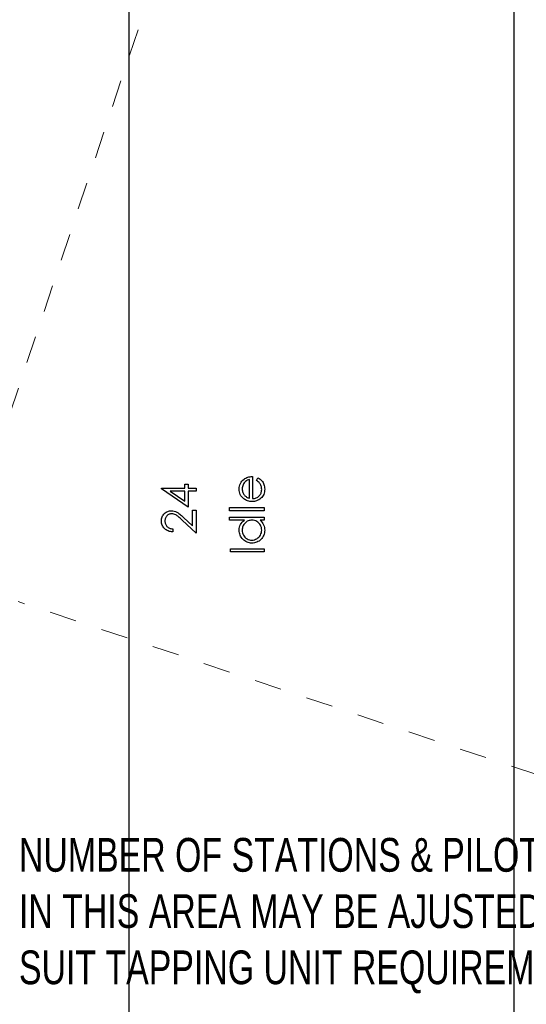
# Model space of a CAD drawing. Header units: inches. Extents: x 0.1 to 87.3, y 0.1 to 33.9.
# Tile 21 of 174: x 10.9 to 12.8, y 16.7 to 20.3. Entities that reach past the tile are written whole.
import ezdxf

# ---------------------------------------------------------------- set-up
doc = ezdxf.new("R2010")
doc.units = ezdxf.units.IN
doc.header["$MEASUREMENT"] = 0
doc.linetypes.add('CENTERX2', pattern=[0.8, 0.5, -0.1, 0.1, -0.1])
doc.linetypes.add('DOT2', pattern=[0.025, 0, -0.025])
doc.layers.add('DIMENSIONS', color=171, linetype='Continuous')
doc.layers.add('NOTES', color=5, linetype='Continuous')
doc.styles.add('SLDTEXTSTYLE0', font='TXT', dxfattribs={"width": 0.75})
doc.dimstyles.new('SLDDIMSTYLE7', dxfattribs={"dimtxt": 0.125, "dimasz": 0.13, "dimexe": 0, "dimexo": 0.0625, "dimgap": 0.03125, "dimtad": 0, "dimtih": 1, "dimtoh": 1, "dimdec": 1, "dimrnd": 1e-09, "dimzin": 12, "dimdsep": 46, "dimtxsty": 'SLDTEXTSTYLE0', "dimsah": 1, "dimcen": 0.09, "dimadec": 0, "dimazin": 3, "dimtfac": 1, "dimtdec": 1, "dimtofl": 0, "dimtmove": 0, "dimatfit": 3, "dimfxl": 1, "dimfrac": 2, "dimtolj": 1, "dimtzin": 12, "dimarcsym": 0})

# ---------------------------------------------------------------- blocks, each defined once
blk = doc.blocks.new('_D_10')
at = {"layer": 'DIMENSIONS'}
for p, q in [((2.8197, 20.8042), (2.8197, 14.5427)), ((48.3846, 20.3884), (48.3846, 14.5427)), ((2.8197, 14.6677), (27.4208, 14.6677)), ((48.3846, 14.6677), (27.7909, 14.6677))]:
    blk.add_line(p, q, dxfattribs=at)
for centre, start, end in [((27.6426, 14.655), 153.4349, 206.5651), ((27.569, 14.655), 333.4349, 26.5651)]:
    blk.add_arc(centre, 0.2219, start, end, dxfattribs=at)
for points in [[(2.8197, 14.6677), (2.9497, 14.6477), (2.9497, 14.6877)], [(48.3846, 14.6677), (48.2546, 14.6877), (48.2546, 14.6477)]]:
    blk.add_solid(points, dxfattribs=at)
at = {"layer": 'DIMENSIONS', "insert": (27.4442, 14.7169), "char_height": 0.125, "attachment_point": 1, "style": 'SLDTEXTSTYLE0'}
blk.add_mtext('45.6', dxfattribs=at)

msp = doc.modelspace()

# ---------------------------------------------------------------- linework, layer by layer
at = {"color": 7, "linetype": 'CENTERX2'}
for p, q in [((11.33457, 17.28335), (11.33457, 23.59335)), ((12.75957, 17.28335), (12.75957, 23.59335))]:
    msp.add_line(p, q, dxfattribs=at)
at = {"color": 7, "linetype": 'DOT2', "lineweight": 18}
for p, q in [((10.76586, 18.47678), (12.08221, 22.41906)), ((13.41368, 17.32909), (10.92381, 18.16047))]:
    msp.add_line(p, q, dxfattribs=at)
at = {"color": 7, "linetype": 'Continuous'}
for p, q in [((11.33457, 16.36386), (11.33457, 20.59835)), ((12.75957, 16.36386), (12.75957, 20.59835))]:
    msp.add_line(p, q, dxfattribs=at)
at = {"color": 7, "linetype": 'Continuous', "flags": 128}
for points in [[(11.80594, 18.60896), (11.81118, 18.61892), (11.81118, 18.61892), (11.81536, 18.61647), (11.81911, 18.61384), (11.82244, 18.61104), (11.82535, 18.60803), (11.8279, 18.60485), (11.83011, 18.6015), (11.83201, 18.59792), (11.83356, 18.59416), (11.83479, 18.59018), (11.83569, 18.58595), (11.83622, 18.58146), (11.83639, 18.57673), (11.83639, 18.57673), (11.83617, 18.57147), (11.83549, 18.56652), (11.83436, 18.56186), (11.83279, 18.55748), (11.83076, 18.55342), (11.82828, 18.54964), (11.82535, 18.54613), (11.82197, 18.54295), (11.81831, 18.5401), (11.81453, 18.53762), (11.81062, 18.53554), (11.80662, 18.53384), (11.80246, 18.53249), (11.79823, 18.53153), (11.79385, 18.53098), (11.78937, 18.53078), (11.78937, 18.53078), (11.78516, 18.53096), (11.78105, 18.53143), (11.77707, 18.53226), (11.77319, 18.53341), (11.76943, 18.53489), (11.7658, 18.53669), (11.76227, 18.53885), (11.75887, 18.5413), (11.75887, 18.5413), (11.75489, 18.54478), (11.75143, 18.54854), (11.7485, 18.55257), (11.7461, 18.5569), (11.74424, 18.56151), (11.74292, 18.56639), (11.74212, 18.57155), (11.74184, 18.57701), (11.74184, 18.57701), (11.74212, 18.58262), (11.74297, 18.58795), (11.74437, 18.59298), (11.74635, 18.59772), (11.74885, 18.60217), (11.75196, 18.60633), (11.75561, 18.61021), (11.75982, 18.61379), (11.75982, 18.61379), (11.7631, 18.6161), (11.76655, 18.61807), (11.77024, 18.61978), (11.77409, 18.62115), (11.77815, 18.62226), (11.7824, 18.62306), (11.78686, 18.62353), (11.79152, 18.62373), (11.79152, 18.62373), (11.79152, 18.542), (11.79152, 18.542), (11.79512, 18.54223), (11.79858, 18.54273), (11.80186, 18.54353), (11.80497, 18.54463), (11.8079, 18.54598), (11.81067, 18.54764), (11.81328, 18.54959), (11.81573, 18.55182), (11.81794, 18.55427), (11.81986, 18.55685), (11.82149, 18.55958), (11.82282, 18.56246), (11.82385, 18.56546), (11.82457, 18.56862), (11.82502, 18.5719), (11.82517, 18.57533), (11.82517, 18.57533), (11.82505, 18.57869), (11.82465, 18.58197), (11.82397, 18.58522), (11.82302, 18.58843), (11.82187, 18.59151), (11.82054, 18.59434), (11.81904, 18.59691), (11.81736, 18.59927), (11.81533, 18.60155), (11.81275, 18.60393), (11.80962, 18.6064), (11.80594, 18.60896)], [(11.78032, 18.61251), (11.77587, 18.61119), (11.77194, 18.60956), (11.76843, 18.60768), (11.76543, 18.60553), (11.76277, 18.60307), (11.76042, 18.60022), (11.75829, 18.59701), (11.75646, 18.59343), (11.75499, 18.58963), (11.75391, 18.5857), (11.75328, 18.58169), (11.75306, 18.57758), (11.75306, 18.57758), (11.75318, 18.57423), (11.75358, 18.57097), (11.75426, 18.56784), (11.75521, 18.56486), (11.75641, 18.56196), (11.75787, 18.5592), (11.75962, 18.55657), (11.76162, 18.55405), (11.76162, 18.55405), (11.76327, 18.55229), (11.76513, 18.55067), (11.76716, 18.54914), (11.76941, 18.54774), (11.77184, 18.54643), (11.77447, 18.54523), (11.77727, 18.54416), (11.7803, 18.54318), (11.7803, 18.54318), (11.7803, 18.61251)], [(11.45408, 18.57818), (11.45407, 18.58046), (11.45407, 18.58046), (11.54061, 18.58046), (11.54061, 18.58046), (11.54061, 18.59489), (11.54061, 18.59489), (11.55343, 18.59489), (11.55343, 18.59489), (11.55343, 18.58046), (11.55343, 18.58046), (11.58228, 18.58046), (11.58228, 18.58046), (11.58228, 18.56925), (11.58228, 18.56925), (11.55343, 18.56925), (11.55343, 18.56925), (11.55343, 18.50995), (11.55343, 18.50995), (11.45407, 18.57818)], [(11.54062, 18.56925), (11.48632, 18.56925), (11.48632, 18.56925), (11.54061, 18.53199), (11.54061, 18.53199), (11.54061, 18.56925)], [(11.49576, 18.42982), (11.49574, 18.4186), (11.49574, 18.4186), (11.49128, 18.4189), (11.48702, 18.41956), (11.48299, 18.42053), (11.47914, 18.42188), (11.47551, 18.42356), (11.47205, 18.42559), (11.46882, 18.42797), (11.46579, 18.4307), (11.46304, 18.43368), (11.46066, 18.43686), (11.45865, 18.44019), (11.457, 18.44367), (11.45572, 18.44735), (11.4548, 18.45118), (11.45425, 18.45519), (11.45407, 18.45937), (11.45407, 18.45937), (11.45425, 18.46348), (11.45477, 18.46741), (11.45562, 18.47111), (11.45685, 18.47464), (11.4584, 18.47795), (11.46031, 18.48105), (11.46254, 18.48398), (11.46514, 18.48669), (11.46797, 18.48914), (11.47092, 18.49125), (11.474, 18.49305), (11.47721, 18.49453), (11.48051, 18.49565), (11.48397, 18.49648), (11.48753, 18.49695), (11.49123, 18.49713), (11.49123, 18.49713), (11.49644, 18.4968), (11.50147, 18.49583), (11.50633, 18.49423), (11.51104, 18.49195), (11.51344, 18.49049), (11.51607, 18.48874), (11.5189, 18.48669), (11.52193, 18.48433), (11.52516, 18.48166), (11.52859, 18.4787), (11.53222, 18.47542), (11.53608, 18.47184), (11.53608, 18.47184), (11.56946, 18.44056), (11.56946, 18.44056), (11.56946, 18.49873), (11.56946, 18.49873), (11.58228, 18.49873), (11.58228, 18.49873), (11.58228, 18.4138), (11.58228, 18.4138), (11.53054, 18.46227), (11.53054, 18.46227), (11.52684, 18.4658), (11.52338, 18.46901), (11.52018, 18.47189), (11.51722, 18.47444), (11.51449, 18.47667), (11.51204, 18.4786), (11.50981, 18.48018), (11.50783, 18.48145), (11.50408, 18.48341), (11.50022, 18.48481), (11.49629, 18.48564), (11.49223, 18.48591), (11.49223, 18.48591), (11.48968, 18.48579), (11.48723, 18.48541), (11.48487, 18.48481), (11.48259, 18.48396), (11.48039, 18.48283), (11.47831, 18.48148), (11.47631, 18.4799), (11.47438, 18.47805), (11.47263, 18.47602), (11.4711, 18.47389), (11.46982, 18.47166), (11.46877, 18.46931), (11.46794, 18.46683), (11.46737, 18.46428), (11.46702, 18.4616), (11.46689, 18.45879), (11.46689, 18.45879), (11.46702, 18.45586), (11.46737, 18.45306), (11.46794, 18.45038), (11.4688, 18.44783), (11.46985, 18.4454), (11.47115, 18.44309), (11.47268, 18.44091), (11.47445, 18.43886), (11.47646, 18.43698), (11.47864, 18.43533), (11.48102, 18.43388), (11.48357, 18.43263), (11.48632, 18.4316), (11.48928, 18.4308), (11.49241, 18.4302), (11.49574, 18.42982)], [(11.7066, 18.49713), (11.70658, 18.50835), (11.70658, 18.50835), (11.83479, 18.50835), (11.83479, 18.50835), (11.83479, 18.49713), (11.83479, 18.49713), (11.70658, 18.49713)], [(11.7066, 18.47309), (11.83479, 18.47309), (11.83479, 18.47309), (11.83479, 18.46187), (11.83479, 18.46187), (11.81899, 18.46187), (11.81899, 18.46187), (11.82319, 18.45799), (11.82683, 18.45391), (11.82981, 18.44955), (11.83221, 18.445), (11.83404, 18.44021), (11.83534, 18.43523), (11.83614, 18.43), (11.83639, 18.42456), (11.83639, 18.42456), (11.83617, 18.41973), (11.83551, 18.41507), (11.83444, 18.41059), (11.83294, 18.40628), (11.83098, 18.40218), (11.8286, 18.39822), (11.8258, 18.39447), (11.82254, 18.39088), (11.81899, 18.3876), (11.81526, 18.38478), (11.81133, 18.3824), (11.80719, 18.38042), (11.80289, 18.37889), (11.79841, 18.37781), (11.79372, 18.37716), (11.78886, 18.37694), (11.78886, 18.37694), (11.78411, 18.37716), (11.7795, 18.37781), (11.77509, 18.37892), (11.77084, 18.38047), (11.76678, 18.38245), (11.7629, 18.38485), (11.75917, 18.3877), (11.75564, 18.39101), (11.75241, 18.39462), (11.7496, 18.39842), (11.74722, 18.40238), (11.7453, 18.40653), (11.74377, 18.41087), (11.74269, 18.41537), (11.74206, 18.42006), (11.74184, 18.42491), (11.74184, 18.42491), (11.74214, 18.4305), (11.74304, 18.43581), (11.74454, 18.44084), (11.74665, 18.4456), (11.74938, 18.45008), (11.75268, 18.45431), (11.75661, 18.45822), (11.76112, 18.46187), (11.76112, 18.46187), (11.70658, 18.46187), (11.70658, 18.46187), (11.70658, 18.47309)], [(11.75306, 18.42506), (11.75336, 18.42016), (11.75423, 18.41545), (11.75571, 18.41094), (11.75777, 18.40661), (11.76037, 18.4026), (11.76342, 18.39902), (11.76698, 18.39587), (11.77099, 18.39314), (11.77529, 18.39096), (11.77975, 18.38941), (11.78431, 18.38846), (11.78899, 18.38816), (11.78899, 18.38816), (11.79365, 18.38848), (11.7982, 18.38941), (11.80264, 18.39099), (11.80699, 18.39319), (11.81105, 18.39594), (11.81466, 18.3991), (11.81776, 18.4027), (11.82039, 18.40674), (11.82249, 18.41107), (11.82397, 18.41555), (11.82487, 18.42018), (11.82517, 18.42496), (11.82517, 18.42496), (11.82487, 18.42982), (11.824, 18.43455), (11.82249, 18.43914), (11.82042, 18.44359), (11.81784, 18.44773), (11.81483, 18.45138), (11.81143, 18.45449), (11.80757, 18.45712), (11.80339, 18.45919), (11.79896, 18.4607), (11.79427, 18.46157), (11.78932, 18.46187), (11.78932, 18.46187), (11.78553, 18.4617), (11.7819, 18.4612), (11.77842, 18.46037), (11.77512, 18.45922), (11.77196, 18.45772), (11.76896, 18.45589), (11.76613, 18.45374), (11.76345, 18.45123), (11.76102, 18.4485), (11.75889, 18.44562), (11.75711, 18.44257), (11.75566, 18.43939), (11.75451, 18.43603), (11.75371, 18.43253), (11.75321, 18.42887), (11.75306, 18.42506)], [(11.70979, 18.34489), (11.70979, 18.3561), (11.70979, 18.3561), (11.83479, 18.3561), (11.83479, 18.3561), (11.83479, 18.34489), (11.83479, 18.34489), (11.70979, 18.34489)]]:
    msp.add_lwpolyline(points, dxfattribs=at)

# ---------------------------------------------------------------- texts
at = {"layer": 'NOTES', "insert": (10.92646, 17.28455), "char_height": 0.125, "attachment_point": 1, "style": 'SLDTEXTSTYLE0'}
msp.add_mtext('NUMBER OF STATIONS & PILOTS ^JIN THIS AREA MAY BE AJUSTED TO ^JSUIT TAPPING UNIT REQUIREMENTS', dxfattribs=at)

# ---------------------------------------------------------------- dimensions: what is measured, and where the dimension line sits
at = {"layer": 'DIMENSIONS'}
dim = msp.add_linear_dim(base=(2.81968, 14.66772), p1=(48.38457, 20.43835), p2=(2.81968, 20.85419), angle=0, text='(<>)', dimstyle='SLDDIMSTYLE7', dxfattribs=at)
dim.commit()
dim.dimension.update_dxf_attribs({"geometry": '_D_10', "text_midpoint": (27.60583, 14.66772), "dimtype": 160})

doc.saveas('drawing.dxf')
